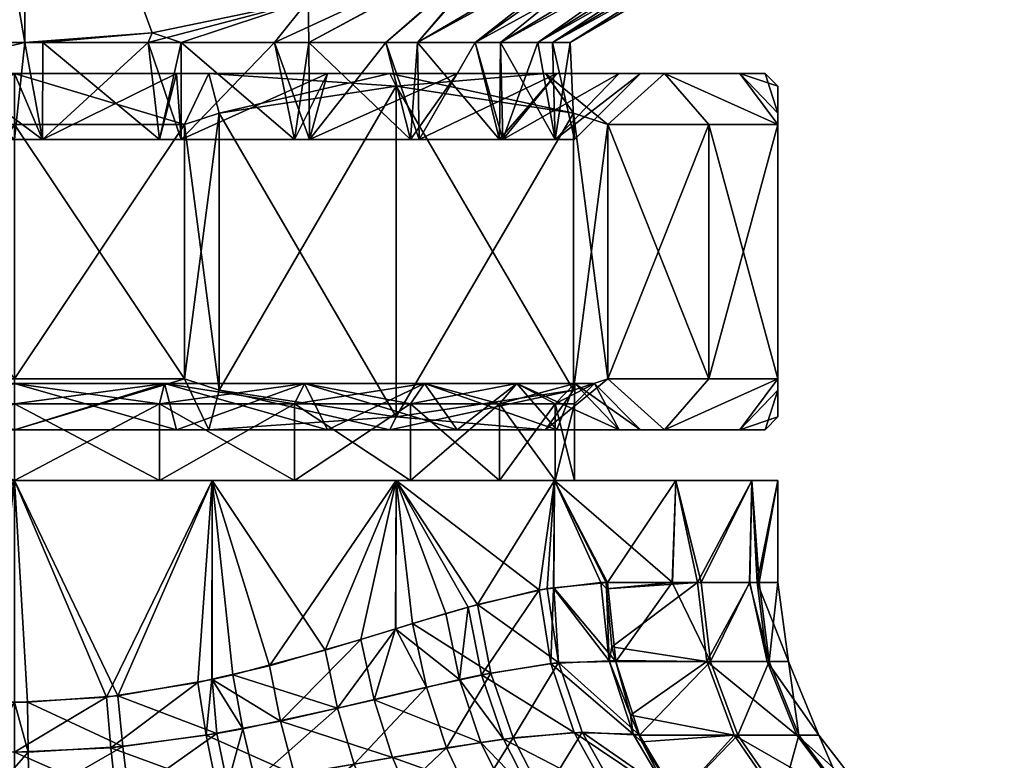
# Model space of a CAD drawing. Extents: x -0.145 to 0.145, y -0.09 to -0.001.
# Tile 47 of 56: x 0.075 to 0.095, y -0.03 to -0.015. Entities that reach past the tile are written whole.
import ezdxf

# ---------------------------------------------------------------- set-up
doc = ezdxf.new("R2010")
doc.units = 0
doc.layers.add('mesh', color=7, linetype='CONTINUOUS')

msp = doc.modelspace()

# ---------------------------------------------------------------- meshes
at = {"layer": 'mesh'}
mesh = msp.add_polyface(dxfattribs=at)
corners = [(0.077856, -0.015445, -0.0105), (0.080918, -0.014814, -0.0105), (0.075354, -0.008635, -0.0105), (0.077856, -0.015445, 0.0115), (0.077778, -0.015635, 0.011182), (0.075704, -0.015635, 0.011452), (0.075704, -0.015635, -0.010452), (0.077778, -0.015635, -0.010181), (0.075354, -0.008635, 0.0115), (0.076785, -0.007635, 0.013057), (0.077044, -0.008635, 0.012091), (0.07365, -0.007635, 0.011759), (0.07415, -0.008635, 0.010893), (0.07277, -0.008635, 0.009834), (0.070957, -0.007635, 0.009693), (0.071664, -0.008635, 0.008986), (0.070636, -0.008635, 0.007645), (0.07365, -0.007635, -0.010758), (0.077044, -0.008635, -0.011091), (0.07415, -0.008635, -0.009892), (0.070957, -0.007635, -0.008692), (0.07277, -0.008635, -0.008834), (0.071664, -0.008635, -0.007985), (0.076785, -0.007635, -0.012057), (0.0757, -0.017545, 0.011428), (0.077997, -0.017545, -0.010125), (0.07515, -0.016245, 0.0128), (0.071332, -0.016245, 0.014748), (0.071966, -0.016245, 0.012381), (0.07515, -0.016245, 0.01525), (0.078333, -0.016245, 0.012381), (0.078967, -0.016245, 0.014748), (0.075354, -0.015634, -0.0105), (0.075354, -0.015634, 0.0115), (0.071999, -0.016399, -0.010039), (0.07272, -0.015635, -0.008903), (0.070609, -0.015635, -0.006779), (0.073657, -0.01603, -0.010398), (0.072944, -0.016189, -0.010243), (0.07366, -0.01603, 0.011399), (0.072808, -0.015635, 0.009993), (0.072944, -0.016189, 0.011244), (0.071999, -0.016399, 0.011039), (0.07031, -0.016756, 0.01037), (0.070609, -0.015635, 0.007779), (0.0757, -0.017545, -0.010427)]
mesh.append_faces([[corners[k] for k in face] for face in [(0, 1, 2, 2), (3, 4, 5, 5), (6, 7, 0, 0), (8, 9, 10, 10), (8, 11, 9, 9), (12, 11, 8, 8), (13, 11, 12, 12), (13, 14, 11, 11), (15, 14, 13, 13), (16, 14, 15, 15), (17, 2, 18, 18), (17, 19, 2, 2), (20, 21, 19, 19), (22, 21, 20, 20), (23, 17, 18, 18), (4, 24, 5, 5), (25, 7, 6, 6), (26, 27, 28, 28), (26, 29, 27, 27), (30, 29, 26, 26), (30, 31, 29, 29), (2, 32, 0, 0), (8, 3, 33, 33), (34, 35, 36, 36), (35, 37, 32, 32), (35, 38, 37, 37), (34, 38, 35, 35), (39, 40, 33, 33), (39, 41, 40, 40), (42, 40, 41, 41), (43, 44, 40, 40), (6, 0, 32, 32), (3, 5, 33, 33), (5, 24, 33, 33), (45, 6, 32, 32), (32, 2, 19, 19), (19, 35, 32, 32), (21, 35, 19, 19), (22, 35, 21, 21), (22, 36, 35, 35), (33, 12, 8, 8), (40, 12, 33, 33), (40, 13, 12, 12), (40, 15, 13, 13), (44, 15, 40, 40), (44, 16, 15, 15)]])
mesh = msp.add_polyface(dxfattribs=at)
corners = [(0.077044, -0.008635, -0.011091), (0.083255, -0.008635, -0.011091), (0.08015, -0.008635, -0.0115), (0.084945, -0.008635, -0.0105), (0.075354, -0.008635, -0.0105), (0.077044, -0.008635, 0.012091), (0.084945, -0.008635, 0.0115), (0.075354, -0.008635, 0.0115), (0.083255, -0.008635, 0.012091), (0.08015, -0.008635, 0.0125), (0.080918, -0.014814, 0.0115), (0.077856, -0.015445, 0.0115), (0.077778, -0.015635, 0.011182), (0.078422, -0.015635, 0.010938), (0.080258, -0.015635, 0.010242), (0.083068, -0.015635, 0.00803), (0.088077, -0.01289, 0.009416), (0.084201, -0.015635, 0.006751), (0.084201, -0.015635, -0.00575), (0.08759, -0.012978, -0.008914), (0.083068, -0.015635, -0.007029), (0.084699, -0.015635, -0.004802), (0.088077, -0.01289, -0.008415), (0.080918, -0.014814, -0.0105), (0.080258, -0.015635, -0.009241), (0.08093, -0.015635, -0.008778), (0.078422, -0.015635, -0.009937), (0.077856, -0.015445, -0.0105), (0.077778, -0.015635, -0.010181), (0.083514, -0.007635, -0.012057), (0.08665, -0.007635, -0.010758), (0.08665, -0.007635, 0.011759), (0.08615, -0.008635, 0.010893), (0.083514, -0.007635, 0.013057), (0.08015, -0.007635, 0.0135), (0.076785, -0.007635, 0.013057), (0.08015, -0.007635, -0.0125), (0.084945, -0.013481, -0.0105), (0.084897, -0.013497, 0.0115), (0.08093, -0.015635, 0.009779), (0.082442, -0.015635, 0.008736), (0.08759, -0.012978, 0.009915), (0.082442, -0.015635, -0.007735), (0.08615, -0.008635, -0.009892), (0.086069, -0.015635, 0.001827), (0.085775, -0.017545, 0.003347), (0.085721, -0.015635, 0.003238), (0.085775, -0.017545, -0.002347), (0.085434, -0.015635, -0.003401), (0.085721, -0.015635, -0.002238)]
mesh.append_faces([[corners[k] for k in face] for face in [(0, 1, 2, 2), (0, 3, 1, 1), (4, 3, 0, 0), (5, 6, 7, 7), (5, 8, 6, 6), (9, 8, 5, 5), (7, 10, 11, 11), (6, 10, 7, 7), (10, 12, 11, 11), (10, 13, 12, 12), (10, 14, 13, 13), (15, 16, 17, 17), (18, 19, 20, 20), (21, 22, 18, 18), (23, 24, 25, 25), (23, 26, 24, 24), (27, 26, 23, 23), (27, 28, 26, 26), (29, 3, 30, 30), (31, 6, 8, 8), (31, 32, 6, 6), (8, 33, 31, 31), (8, 34, 33, 33), (9, 34, 8, 8), (9, 35, 34, 34), (5, 35, 9, 9), (29, 1, 3, 3), (29, 2, 1, 1), (36, 0, 2, 2), (4, 37, 3, 3), (4, 23, 37, 37), (6, 38, 10, 10), (38, 14, 10, 10), (38, 39, 14, 14), (38, 40, 39, 39), (38, 15, 40, 40), (38, 41, 15, 15), (20, 19, 37, 37), (37, 42, 20, 20), (37, 25, 42, 42), (23, 25, 37, 37), (43, 3, 37, 37), (32, 38, 6, 6), (44, 45, 46, 46), (47, 48, 21, 21), (47, 49, 48, 48)]])
mesh = msp.add_polyface(dxfattribs=at)
corners = [(0.086069, -0.015635, 0.0005), (0.09205, -0.012187, -0.001042), (0.086069, -0.015635, -0.000826), (0.086069, -0.015635, 0.001827), (0.09205, -0.012187, 0.002042), (0.085721, -0.015635, 0.003238), (0.091921, -0.01221, 0.002532), (0.091264, -0.012322, 0.005024), (0.085434, -0.015635, 0.004402), (0.090529, -0.012451, 0.006323), (0.084699, -0.015635, 0.005802), (0.089744, -0.012588, 0.007707), (0.084201, -0.015635, 0.006751), (0.088077, -0.01289, 0.009416), (0.083068, -0.015635, 0.00803), (0.08759, -0.012978, 0.009915), (0.084201, -0.015635, -0.00575), (0.088077, -0.01289, -0.008415), (0.08759, -0.012978, -0.008914), (0.084699, -0.015635, -0.004802), (0.089744, -0.012588, -0.006707), (0.085434, -0.015635, -0.003401), (0.090529, -0.012451, -0.005322), (0.085721, -0.015635, -0.002238), (0.091264, -0.012322, -0.004024), (0.091921, -0.01221, -0.001531), (0.084945, -0.008635, -0.0105), (0.08615, -0.008635, -0.009892), (0.08665, -0.007635, -0.010758), (0.087529, -0.008635, -0.008834), (0.089342, -0.007635, -0.008692), (0.088635, -0.008635, -0.007985), (0.089663, -0.008635, -0.006645), (0.091408, -0.007635, -0.006), (0.088635, -0.008635, 0.008986), (0.089342, -0.007635, 0.009693), (0.091408, -0.007635, 0.007), (0.089663, -0.008635, 0.007645), (0.08615, -0.008635, 0.010893), (0.08665, -0.007635, 0.011759), (0.087529, -0.008635, 0.009834), (0.090542, -0.008635, -0.0055), (0.090542, -0.008635, 0.0065), (0.084945, -0.013481, -0.0105), (0.084897, -0.013497, 0.0115)]
mesh.append_faces([[corners[k] for k in face] for face in [(0, 1, 2, 2), (3, 4, 0, 0), (5, 6, 3, 3), (5, 7, 6, 6), (8, 7, 5, 5), (8, 9, 7, 7), (10, 9, 8, 8), (10, 11, 9, 9), (12, 11, 10, 10), (12, 13, 11, 11), (14, 15, 13, 13), (16, 17, 18, 18), (19, 20, 17, 17), (21, 20, 19, 19), (21, 22, 20, 20), (23, 22, 21, 21), (23, 24, 22, 22), (2, 24, 23, 23), (2, 25, 24, 24), (1, 25, 2, 2), (26, 27, 28, 28), (29, 28, 27, 27), (29, 30, 28, 28), (31, 30, 29, 29), (32, 30, 31, 31), (32, 33, 30, 30), (34, 35, 36, 36), (36, 37, 34, 34), (35, 38, 39, 39), (35, 40, 38, 38), (34, 40, 35, 35), (18, 29, 27, 27), (17, 29, 18, 18), (17, 31, 29, 29), (20, 31, 17, 17), (20, 32, 31, 31), (22, 32, 20, 20), (22, 41, 32, 32), (40, 15, 38, 38), (40, 13, 15, 15), (34, 13, 40, 40), (34, 11, 13, 13), (37, 11, 34, 34), (37, 42, 11, 11), (18, 27, 43, 43), (38, 15, 44, 44)]])
mesh = msp.add_polyface(dxfattribs=at)
corners = [(0.091254, -0.031441, -0.007541), (0.089439, -0.031656, -0.011106), (0.092548, -0.03204, -0.008187), (0.089133, -0.031441, 0.011835), (0.090222, -0.030487, 0.007824), (0.091339, -0.031441, 0.008367), (0.092702, -0.031441, 0.004489), (0.092641, -0.03204, 0.009), (0.09149, -0.030487, 0.004214), (0.09056, -0.029245, 0.004002), (0.093149, -0.031441, 0.000403), (0.094113, -0.03204, 0.00481), (0.091907, -0.030487, 0.00041), (0.090953, -0.029245, 0.000415), (0.090354, -0.027798, 0.000418), (0.089976, -0.027798, 0.00387), (0.092658, -0.031441, -0.003678), (0.094596, -0.03204, 0.000395), (0.091449, -0.030487, -0.003389), (0.090522, -0.029245, -0.003168), (0.089939, -0.027798, -0.003029), (0.094065, -0.03204, -0.004014), (0.090142, -0.030487, -0.006986), (0.089289, -0.029245, -0.00656), (0.086069, -0.015635, 0.0005), (0.09205, -0.012187, 0.002042), (0.09205, -0.012187, -0.001042), (0.086069, -0.015635, 0.001827), (0.091921, -0.01221, 0.002532), (0.090542, -0.008635, -0.0055), (0.091408, -0.007635, -0.006), (0.089663, -0.008635, -0.006645), (0.091169, -0.008635, -0.003985), (0.091741, -0.008635, -0.002606), (0.092707, -0.007635, -0.002864), (0.091948, -0.008635, -0.001028), (0.091264, -0.012322, -0.004024), (0.090529, -0.012451, -0.005322), (0.091921, -0.01221, -0.001531), (0.09215, -0.008635, 0.0005), (0.091948, -0.008635, 0.002029), (0.091741, -0.008635, 0.003606), (0.091264, -0.012322, 0.005024), (0.091169, -0.008635, 0.004985), (0.090529, -0.012451, 0.006323), (0.090542, -0.008635, 0.0065), (0.089744, -0.012588, 0.007707)]
mesh.append_faces([[corners[k] for k in face] for face in [(0, 1, 2, 2), (3, 4, 5, 5), (5, 6, 7, 7), (5, 8, 6, 6), (4, 8, 5, 5), (4, 9, 8, 8), (6, 10, 11, 11), (6, 12, 10, 10), (8, 12, 6, 6), (8, 13, 12, 12), (9, 13, 8, 8), (9, 14, 13, 13), (15, 14, 9, 9), (10, 16, 17, 17), (10, 18, 16, 16), (12, 18, 10, 10), (12, 19, 18, 18), (13, 19, 12, 12), (13, 20, 19, 19), (14, 20, 13, 13), (16, 0, 21, 21), (16, 22, 0, 0), (18, 22, 16, 16), (19, 23, 18, 18), (24, 25, 26, 26), (27, 28, 25, 25), (29, 30, 31, 31), (32, 30, 29, 29), (33, 34, 32, 32), (35, 34, 33, 33), (36, 29, 37, 37), (36, 32, 29, 29), (38, 32, 36, 36), (38, 33, 32, 32), (26, 33, 38, 38), (26, 35, 33, 33), (26, 39, 35, 35), (25, 39, 26, 26), (25, 40, 39, 39), (28, 40, 25, 25), (28, 41, 40, 40), (42, 41, 28, 28), (42, 43, 41, 41), (44, 43, 42, 42), (44, 45, 43, 43), (46, 45, 44, 44)]])
mesh = msp.add_polyface(dxfattribs=at)
corners = [(0.07366, -0.01603, 0.011399), (0.07515, -0.017545, 0.0115), (0.072945, -0.017545, 0.01121), (0.073657, -0.01603, -0.010398), (0.07515, -0.017545, -0.0105), (0.0757, -0.017545, -0.010427), (0.072944, -0.016189, -0.010243), (0.072945, -0.017545, -0.01021), (0.077778, -0.015635, 0.011182), (0.077997, -0.017545, 0.011125), (0.0757, -0.017545, 0.011428), (0.077997, -0.017545, -0.010125), (0.075704, -0.015635, -0.010452), (0.07515, -0.016245, -0.0118), (0.07515, -0.016245, -0.01425), (0.078967, -0.016245, -0.013747), (0.071966, -0.016245, -0.011381), (0.071332, -0.016245, -0.013747), (0.07515, -0.02234, 0.011895), (0.078333, -0.023245, 0.012381), (0.078099, -0.02234, 0.011507), (0.0722, -0.02234, 0.011507), (0.07515, -0.023245, 0.0128), (0.078099, -0.02234, -0.010506), (0.07515, -0.023245, -0.0118), (0.07515, -0.02234, -0.010895), (0.071966, -0.016245, 0.012381), (0.07515, -0.016245, 0.0128), (0.078333, -0.016245, 0.012381), (0.078333, -0.016245, -0.011381), (0.078967, -0.016245, 0.014748), (0.078491, -0.017245, 0.015892), (0.07515, -0.016245, 0.01525), (0.07515, -0.017245, 0.01625), (0.071808, -0.017245, 0.015892), (0.071808, -0.017245, -0.014891), (0.07515, -0.017245, -0.01525), (0.078491, -0.017245, -0.014891), (0.07515, -0.023245, 0.01525), (0.07515, -0.022245, 0.01625), (0.078491, -0.022245, 0.015892), (0.07515, -0.023245, -0.01425), (0.07515, -0.022245, -0.01525), (0.071808, -0.022245, -0.014891), (0.078491, -0.022245, -0.014891), (0.0722, -0.02234, -0.010506), (0.072302, -0.022735, -0.010125), (0.07515, -0.022735, 0.0115), (0.077997, -0.022735, 0.011125), (0.07515, -0.022735, -0.0105), (0.077997, -0.022735, -0.010125), (0.075354, -0.015634, 0.0115), (0.075354, -0.015634, -0.0105)]
mesh.append_faces([[corners[k] for k in face] for face in [(0, 1, 2, 2), (3, 4, 5, 5), (6, 4, 3, 3), (6, 7, 4, 4), (8, 9, 10, 10), (11, 12, 5, 5), (13, 14, 15, 15), (16, 14, 13, 13), (16, 17, 14, 14), (18, 19, 20, 20), (21, 22, 18, 18), (23, 24, 25, 25), (26, 2, 27, 27), (27, 10, 28, 28), (27, 1, 10, 10), (2, 1, 27, 27), (10, 9, 28, 28), (29, 5, 13, 13), (29, 11, 5, 5), (13, 4, 7, 7), (5, 4, 13, 13), (30, 31, 32, 32), (32, 33, 34, 34), (31, 33, 32, 32), (17, 35, 14, 14), (14, 36, 37, 37), (35, 36, 14, 14), (38, 39, 40, 40), (41, 42, 43, 43), (44, 42, 41, 41), (33, 39, 34, 34), (33, 40, 39, 39), (31, 40, 33, 33), (36, 42, 37, 37), (36, 43, 42, 42), (35, 43, 36, 36), (45, 46, 25, 25), (18, 47, 21, 21), (18, 48, 47, 47), (20, 48, 18, 18), (23, 49, 50, 50), (25, 49, 23, 23), (25, 46, 49, 49), (51, 1, 0, 0), (51, 10, 1, 1), (5, 52, 3, 3)]])
mesh = msp.add_polyface(dxfattribs=at)
corners = [(0.078422, -0.015635, 0.010938), (0.077997, -0.017545, 0.011125), (0.077778, -0.015635, 0.011182), (0.078424, -0.017545, 0.010948), (0.080258, -0.015635, 0.010242), (0.08065, -0.017545, 0.010027), (0.08093, -0.015635, 0.009779), (0.080943, -0.017545, 0.009801), (0.078424, -0.017545, -0.009948), (0.077778, -0.015635, -0.010181), (0.077997, -0.017545, -0.010125), (0.078422, -0.015635, -0.009937), (0.08065, -0.017545, -0.009026), (0.080258, -0.015635, -0.009241), (0.080943, -0.017545, -0.008801), (0.08093, -0.015635, -0.008778), (0.07515, -0.016245, -0.0118), (0.078967, -0.016245, -0.013747), (0.078333, -0.016245, -0.011381), (0.0813, -0.016245, 0.011152), (0.078967, -0.016245, 0.014748), (0.078333, -0.016245, 0.012381), (0.082525, -0.016245, 0.013274), (0.082525, -0.016245, -0.012274), (0.0813, -0.016245, -0.010152), (0.078099, -0.02234, 0.011507), (0.0813, -0.023245, 0.011152), (0.080847, -0.02234, 0.010369), (0.080847, -0.02234, -0.009368), (0.078333, -0.023245, -0.011381), (0.078099, -0.02234, -0.010506), (0.08265, -0.016495, 0.013491), (0.079169, -0.017024, 0.0155), (0.078491, -0.017245, 0.015892), (0.079169, -0.017024, -0.0145), (0.078491, -0.017245, -0.014891), (0.07515, -0.016245, -0.01425), (0.078967, -0.023245, 0.014748), (0.078491, -0.022245, 0.015892), (0.079169, -0.022466, 0.0155), (0.078967, -0.023245, -0.013747), (0.079169, -0.022466, -0.0145), (0.078491, -0.022245, -0.014891), (0.08265, -0.022995, -0.01249), (0.08265, -0.016495, -0.01249), (0.07515, -0.022245, -0.01525), (0.08065, -0.022735, 0.010027), (0.077997, -0.022735, 0.011125), (0.077997, -0.022735, -0.010125), (0.08065, -0.022735, -0.009026)]
mesh.append_faces([[corners[k] for k in face] for face in [(0, 1, 2, 2), (0, 3, 1, 1), (4, 3, 0, 0), (4, 5, 3, 3), (6, 5, 4, 4), (6, 7, 5, 5), (8, 9, 10, 10), (8, 11, 9, 9), (12, 11, 8, 8), (12, 13, 11, 11), (14, 13, 12, 12), (14, 15, 13, 13), (16, 17, 18, 18), (19, 20, 21, 21), (19, 22, 20, 20), (18, 23, 24, 24), (18, 17, 23, 23), (25, 26, 27, 27), (28, 29, 30, 30), (21, 3, 19, 19), (21, 1, 3, 3), (19, 5, 7, 7), (3, 5, 19, 19), (24, 8, 18, 18), (24, 12, 8, 8), (8, 10, 18, 18), (22, 31, 20, 20), (20, 32, 33, 33), (31, 32, 20, 20), (17, 34, 23, 23), (17, 35, 34, 34), (36, 35, 17, 17), (37, 38, 39, 39), (40, 41, 42, 42), (39, 32, 31, 31), (38, 32, 39, 39), (38, 33, 32, 32), (41, 35, 42, 42), (41, 34, 35, 35), (43, 34, 41, 41), (43, 44, 34, 34), (45, 42, 35, 35), (25, 46, 47, 47), (27, 46, 25, 25), (28, 48, 49, 49), (30, 48, 28, 28)]])
mesh = msp.add_polyface(dxfattribs=at)
corners = [(0.082442, -0.015635, 0.008736), (0.080943, -0.017545, 0.009801), (0.08093, -0.015635, 0.009779), (0.082928, -0.017545, 0.008278), (0.083068, -0.015635, 0.00803), (0.083097, -0.017545, 0.008058), (0.084201, -0.015635, 0.006751), (0.084676, -0.017545, 0.006), (0.084699, -0.015635, 0.005802), (0.082928, -0.017545, -0.007278), (0.08093, -0.015635, -0.008778), (0.080943, -0.017545, -0.008801), (0.082442, -0.015635, -0.007735), (0.083097, -0.017545, -0.007058), (0.083068, -0.015635, -0.007029), (0.084676, -0.017545, -0.005), (0.084201, -0.015635, -0.00575), (0.084747, -0.017545, -0.004829), (0.084699, -0.015635, -0.004802), (0.083847, -0.016245, 0.009198), (0.082525, -0.016245, 0.013274), (0.0813, -0.016245, 0.011152), (0.085579, -0.016245, 0.01093), (0.0813, -0.016245, -0.010152), (0.085579, -0.016245, -0.00993), (0.083847, -0.016245, -0.008197), (0.082525, -0.016245, -0.012274), (0.080847, -0.02234, 0.010369), (0.083847, -0.023245, 0.009198), (0.083207, -0.02234, 0.008558), (0.083207, -0.02234, -0.007557), (0.0813, -0.023245, -0.010152), (0.080847, -0.02234, -0.009368), (0.085018, -0.02234, -0.005197), (0.083847, -0.023245, -0.008197), (0.085802, -0.016245, -0.00565), (0.08065, -0.017545, -0.009026), (0.08613, -0.017024, 0.011481), (0.08265, -0.016495, 0.013491), (0.08265, -0.016495, -0.01249), (0.079169, -0.017024, -0.0145), (0.08265, -0.022995, 0.013491), (0.079169, -0.022466, 0.0155), (0.08613, -0.022466, -0.010481), (0.08265, -0.022995, -0.01249), (0.08613, -0.017024, -0.010481), (0.082928, -0.022735, 0.008278), (0.08065, -0.022735, 0.010027), (0.084676, -0.022735, 0.006), (0.085018, -0.02234, 0.006198), (0.082928, -0.022735, -0.007278), (0.084676, -0.022735, -0.005), (0.08065, -0.022735, -0.009026)]
mesh.append_faces([[corners[k] for k in face] for face in [(0, 1, 2, 2), (0, 3, 1, 1), (4, 3, 0, 0), (4, 5, 3, 3), (6, 5, 4, 4), (6, 7, 5, 5), (8, 7, 6, 6), (9, 10, 11, 11), (9, 12, 10, 10), (13, 12, 9, 9), (13, 14, 12, 12), (15, 14, 13, 13), (15, 16, 14, 14), (17, 18, 16, 16), (19, 20, 21, 21), (19, 22, 20, 20), (23, 24, 25, 25), (23, 26, 24, 24), (27, 28, 29, 29), (30, 31, 32, 32), (33, 34, 30, 30), (21, 1, 19, 19), (19, 3, 5, 5), (1, 3, 19, 19), (35, 13, 25, 25), (35, 15, 13, 13), (25, 11, 23, 23), (25, 9, 11, 11), (13, 9, 25, 25), (11, 36, 23, 23), (20, 37, 38, 38), (22, 37, 20, 20), (26, 39, 24, 24), (26, 40, 39, 39), (41, 38, 37, 37), (42, 38, 41, 41), (43, 39, 44, 44), (43, 45, 39, 39), (27, 46, 47, 47), (29, 46, 27, 27), (29, 48, 46, 46), (49, 48, 29, 29), (33, 50, 51, 51), (30, 50, 33, 33), (30, 52, 50, 50), (32, 52, 30, 30)]])
mesh = msp.add_polyface(dxfattribs=at)
corners = [(0.084699, -0.015635, 0.005802), (0.084747, -0.017545, 0.005829), (0.084676, -0.017545, 0.006), (0.084747, -0.017545, -0.004829), (0.084201, -0.015635, -0.00575), (0.084676, -0.017545, -0.005), (0.085018, -0.02234, 0.006198), (0.08703, -0.023245, 0.003684), (0.086156, -0.02234, 0.003449), (0.083207, -0.02234, 0.008558), (0.085802, -0.023245, 0.00665), (0.086156, -0.02234, -0.002449), (0.085802, -0.023245, -0.00565), (0.085018, -0.02234, -0.005197), (0.086545, -0.02234, 0.0005), (0.08703, -0.023245, -0.002683), (0.08745, -0.023245, 0.0005), (0.085802, -0.016245, 0.00665), (0.085579, -0.023245, 0.01093), (0.08613, -0.022466, 0.011481), (0.086808, -0.022245, 0.011089), (0.089397, -0.023245, 0.004318), (0.09015, -0.022245, 0.005303), (0.09015, -0.022466, 0.004519), (0.087923, -0.023245, 0.007875), (0.088789, -0.022245, 0.008375), (0.089397, -0.023245, -0.003317), (0.09015, -0.022466, -0.003519), (0.09015, -0.022245, -0.004302), (0.085579, -0.023245, -0.00993), (0.086808, -0.022245, -0.010089), (0.08613, -0.022466, -0.010481), (0.087923, -0.023245, -0.006875), (0.088789, -0.022245, -0.007375), (0.086808, -0.017245, 0.011089), (0.08613, -0.017024, 0.011481), (0.08265, -0.022995, 0.013491), (0.09015, -0.017245, -0.004302), (0.09015, -0.017024, -0.003519), (0.09015, -0.022995, 0.0005), (0.09015, -0.016495, 0.0005), (0.09015, -0.017024, 0.004519), (0.09015, -0.017245, 0.005303), (0.088789, -0.017245, 0.008375), (0.08613, -0.017024, -0.010481), (0.086808, -0.017245, -0.010089), (0.088789, -0.017245, -0.007375), (0.085775, -0.022735, 0.003347), (0.084676, -0.022735, 0.006), (0.08615, -0.022735, 0.0005), (0.085775, -0.022735, -0.002347), (0.084676, -0.022735, -0.005), (0.085434, -0.015635, 0.004402), (0.085775, -0.017545, 0.003347), (0.08745, -0.016245, 0.0005), (0.08615, -0.017545, 0.0005), (0.085775, -0.017545, -0.002347), (0.08703, -0.016245, -0.002683)]
mesh.append_faces([[corners[k] for k in face] for face in [(0, 1, 2, 2), (3, 4, 5, 5), (6, 7, 8, 8), (9, 10, 6, 6), (11, 12, 13, 13), (14, 15, 11, 11), (8, 16, 14, 14), (17, 2, 1, 1), (18, 19, 20, 20), (21, 22, 23, 23), (24, 25, 22, 22), (26, 27, 28, 28), (29, 30, 31, 31), (32, 33, 30, 30), (19, 34, 20, 20), (19, 35, 34, 34), (36, 35, 19, 19), (27, 37, 28, 28), (27, 38, 37, 37), (39, 38, 27, 27), (39, 40, 38, 38), (23, 40, 39, 39), (23, 41, 40, 40), (22, 41, 23, 23), (22, 42, 41, 41), (25, 20, 34, 34), (43, 25, 34, 34), (43, 22, 25, 25), (42, 22, 43, 43), (30, 44, 31, 31), (30, 45, 44, 44), (33, 28, 37, 37), (46, 33, 37, 37), (46, 30, 33, 33), (45, 30, 46, 46), (6, 47, 48, 48), (8, 47, 6, 6), (8, 49, 47, 47), (14, 49, 8, 8), (14, 50, 49, 49), (11, 50, 14, 14), (11, 51, 50, 50), (13, 51, 11, 11), (52, 53, 1, 1), (54, 55, 56, 56), (57, 56, 3, 3)]])
mesh = msp.add_polyface(dxfattribs=at)
corners = [(0.085434, -0.015635, 0.004402), (0.084747, -0.017545, 0.005829), (0.084699, -0.015635, 0.005802), (0.086069, -0.015635, 0.0005), (0.08615, -0.017545, 0.0005), (0.086069, -0.015635, 0.001827), (0.086069, -0.015635, -0.000826), (0.085721, -0.015635, -0.002238), (0.085802, -0.016245, 0.00665), (0.085579, -0.016245, 0.01093), (0.083847, -0.016245, 0.009198), (0.087923, -0.016245, 0.007875), (0.08703, -0.016245, 0.003684), (0.089397, -0.016245, 0.004318), (0.08745, -0.016245, 0.0005), (0.0899, -0.016245, 0.0005), (0.08703, -0.016245, -0.002683), (0.089397, -0.016245, -0.003317), (0.085802, -0.016245, -0.00565), (0.087923, -0.016245, -0.006875), (0.083847, -0.016245, -0.008197), (0.085579, -0.016245, -0.00993), (0.083097, -0.017545, 0.008058), (0.084676, -0.017545, 0.006), (0.084747, -0.017545, -0.004829), (0.084676, -0.017545, -0.005), (0.09015, -0.016495, 0.0005), (0.09015, -0.017024, -0.003519), (0.09015, -0.017245, -0.004302), (0.09015, -0.017245, 0.005303), (0.09015, -0.017024, 0.004519), (0.086808, -0.017245, 0.011089), (0.08613, -0.017024, 0.011481), (0.088789, -0.017245, 0.008375), (0.088789, -0.017245, -0.007375), (0.086808, -0.017245, -0.010089), (0.08613, -0.017024, -0.010481), (0.08265, -0.016495, -0.01249), (0.085721, -0.015635, 0.003238), (0.085775, -0.017545, 0.003347), (0.085775, -0.017545, -0.002347), (0.084699, -0.015635, -0.004802)]
mesh.append_faces([[corners[k] for k in face] for face in [(0, 1, 2, 2), (3, 4, 5, 5), (4, 6, 7, 7), (3, 6, 4, 4), (8, 9, 10, 10), (8, 11, 9, 9), (12, 11, 8, 8), (12, 13, 11, 11), (14, 13, 12, 12), (14, 15, 13, 13), (16, 15, 14, 14), (16, 17, 15, 15), (18, 17, 16, 16), (18, 19, 17, 17), (20, 19, 18, 18), (20, 21, 19, 19), (10, 22, 8, 8), (8, 1, 12, 12), (22, 23, 8, 8), (16, 24, 18, 18), (24, 25, 18, 18), (15, 26, 13, 13), (15, 27, 26, 26), (17, 27, 15, 15), (17, 28, 27, 27), (19, 28, 17, 17), (13, 29, 11, 11), (13, 30, 29, 29), (26, 30, 13, 13), (9, 31, 32, 32), (11, 31, 9, 9), (11, 33, 31, 31), (29, 33, 11, 11), (19, 34, 28, 28), (19, 35, 34, 34), (21, 35, 19, 19), (21, 36, 35, 35), (37, 36, 21, 21), (38, 39, 0, 0), (5, 4, 39, 39), (40, 41, 24, 24), (4, 7, 40, 40), (12, 39, 14, 14), (1, 39, 12, 12), (14, 40, 16, 16), (39, 4, 14, 14)]])
mesh = msp.add_polyface(dxfattribs=at)
corners = [(0.07515, -0.024245, 0.0155), (0.075408, -0.028601, 0.015498), (0.07515, -0.028599, 0.015496), (0.07718, -0.028476, 0.015362), (0.079032, -0.024245, 0.014989), (0.07464, -0.028595, 0.015492), (0.072842, -0.02844, 0.015322), (0.07515, -0.024245, -0.0145), (0.072441, -0.028379, -0.014253), (0.074215, -0.028576, -0.014471), (0.071267, -0.024245, -0.013989), (0.079032, -0.024245, -0.013989), (0.07875, -0.028215, -0.014061), (0.079029, -0.028149, -0.013978), (0.076958, -0.028502, -0.01439), (0.080157, -0.027883, -0.013639), (0.077997, -0.024245, 0.011125), (0.07515, -0.024245, 0.0115), (0.08065, -0.024245, 0.010027), (0.07515, -0.024245, -0.0105), (0.077997, -0.024245, -0.010125), (0.072302, -0.024245, -0.010125), (0.078916, -0.02925, -0.014115), (0.077045, -0.029494, -0.014463), (0.07515, -0.023245, 0.0128), (0.078967, -0.023245, 0.014748), (0.078333, -0.023245, 0.012381), (0.07515, -0.023245, 0.01525), (0.071966, -0.023245, 0.012381), (0.078333, -0.023245, -0.011381), (0.07515, -0.023245, -0.01425), (0.07515, -0.023245, -0.0118), (0.078967, -0.023245, -0.013747), (0.0813, -0.023245, -0.010152), (0.07515, -0.02234, 0.011895), (0.0722, -0.02234, 0.011507), (0.07515, -0.02234, -0.010895), (0.071966, -0.023245, -0.011381), (0.078099, -0.02234, -0.010506), (0.078491, -0.022245, 0.015892), (0.071808, -0.022245, 0.015892), (0.07515, -0.022245, 0.01625), (0.078491, -0.022245, -0.014891), (0.072302, -0.024245, 0.011125), (0.072302, -0.022735, 0.011125), (0.07515, -0.022735, -0.0105), (0.077997, -0.022735, -0.010125), (0.08065, -0.022735, -0.009026), (0.07515, -0.022735, 0.0115), (0.077997, -0.022735, 0.011125), (0.079442, -0.028062, 0.014873), (0.079031, -0.028155, 0.014988), (0.07515, -0.028603, -0.0145), (0.079122, -0.029215, 0.015062), (0.079634, -0.029121, 0.014917)]
mesh.append_faces([[corners[k] for k in face] for face in [(0, 1, 2, 2), (0, 3, 1, 1), (4, 3, 0, 0), (0, 5, 6, 6), (2, 5, 0, 0), (7, 8, 9, 9), (10, 8, 7, 7), (11, 12, 13, 13), (11, 14, 12, 12), (7, 14, 11, 11), (15, 11, 13, 13), (16, 0, 17, 17), (16, 4, 0, 0), (18, 4, 16, 16), (19, 11, 20, 20), (19, 7, 11, 11), (21, 7, 19, 19), (22, 13, 12, 12), (23, 12, 14, 14), (24, 25, 26, 26), (24, 27, 25, 25), (28, 27, 24, 24), (29, 30, 31, 31), (29, 32, 30, 30), (33, 32, 29, 29), (34, 24, 26, 26), (35, 28, 24, 24), (36, 31, 37, 37), (38, 29, 31, 31), (27, 39, 25, 25), (40, 41, 27, 27), (32, 42, 30, 30), (43, 44, 17, 17), (19, 45, 21, 21), (19, 46, 45, 45), (20, 46, 19, 19), (20, 47, 46, 46), (16, 48, 49, 49), (17, 48, 16, 16), (17, 44, 48, 48), (4, 50, 51, 51), (4, 51, 3, 3), (7, 9, 52, 52), (7, 52, 14, 14), (53, 3, 51, 51), (54, 53, 51, 51)]])
mesh = msp.add_polyface(dxfattribs=at)
corners = [(0.08814, -0.024245, 0.008), (0.086802, -0.026245, 0.009946), (0.085756, -0.024245, 0.011107), (0.088079, -0.026245, -0.00696), (0.08814, -0.024245, -0.007), (0.085756, -0.024245, -0.010106), (0.08857, -0.026245, -0.006201), (0.089638, -0.024245, -0.003382), (0.08974, -0.026245, -0.002981), (0.09015, -0.024245, 0.0005), (0.089777, -0.026245, 0.003824), (0.089638, -0.024245, 0.004383), (0.088641, -0.026245, 0.007056), (0.089587, -0.026245, 0.004364), (0.084676, -0.024245, 0.006), (0.085775, -0.024245, 0.003347), (0.08615, -0.024245, 0.0005), (0.085775, -0.024245, -0.002347), (0.084676, -0.024245, -0.005), (0.082928, -0.024245, -0.007278), (0.085802, -0.023245, -0.00565), (0.087923, -0.023245, -0.006875), (0.085579, -0.023245, -0.00993), (0.08703, -0.023245, -0.002683), (0.089397, -0.023245, -0.003317), (0.08745, -0.023245, 0.0005), (0.0899, -0.023245, 0.0005), (0.08703, -0.023245, 0.003684), (0.089397, -0.023245, 0.004318), (0.085802, -0.023245, 0.00665), (0.087923, -0.023245, 0.007875), (0.083847, -0.023245, 0.009198), (0.085579, -0.023245, 0.01093), (0.085018, -0.02234, 0.006198), (0.086156, -0.02234, -0.002449), (0.086545, -0.02234, 0.0005), (0.086156, -0.02234, 0.003449), (0.086808, -0.022245, 0.011089), (0.09015, -0.022995, 0.0005), (0.09015, -0.022466, 0.004519), (0.09015, -0.022245, 0.005303), (0.088789, -0.022245, 0.008375), (0.09015, -0.022245, -0.004302), (0.09015, -0.022466, -0.003519), (0.086808, -0.022245, -0.010089), (0.088789, -0.022245, -0.007375), (0.08615, -0.022735, 0.0005), (0.085775, -0.022735, -0.002347), (0.085775, -0.022735, 0.003347), (0.090149, -0.026245, 0.000419)]
mesh.append_faces([[corners[k] for k in face] for face in [(0, 1, 2, 2), (3, 4, 5, 5), (6, 7, 4, 4), (8, 9, 7, 7), (9, 10, 11, 11), (11, 12, 0, 0), (10, 13, 11, 11), (14, 0, 2, 2), (15, 11, 0, 0), (16, 11, 15, 15), (16, 9, 11, 11), (17, 9, 16, 16), (17, 7, 9, 9), (18, 7, 17, 17), (18, 4, 7, 7), (19, 5, 4, 4), (20, 21, 22, 22), (23, 21, 20, 20), (23, 24, 21, 21), (25, 24, 23, 23), (25, 26, 24, 24), (27, 26, 25, 25), (27, 28, 26, 26), (29, 28, 27, 27), (29, 30, 28, 28), (31, 30, 29, 29), (31, 32, 30, 30), (33, 29, 27, 27), (34, 23, 20, 20), (35, 25, 23, 23), (36, 27, 25, 25), (32, 37, 30, 30), (26, 38, 24, 24), (26, 39, 38, 38), (28, 39, 26, 26), (30, 40, 28, 28), (37, 41, 30, 30), (24, 42, 21, 21), (38, 43, 24, 24), (21, 44, 22, 22), (42, 45, 21, 21), (17, 46, 47, 47), (16, 46, 17, 17), (16, 48, 46, 46), (15, 48, 16, 16), (9, 49, 10, 10)]])
mesh = msp.add_polyface(dxfattribs=at)
corners = [(0.079032, -0.024245, 0.014989), (0.08125, -0.027577, 0.014204), (0.079442, -0.028062, 0.014873), (0.08265, -0.024245, 0.013491), (0.08264, -0.027156, 0.013473), (0.082972, -0.027055, 0.013299), (0.080157, -0.027883, -0.013639), (0.08265, -0.024245, -0.01249), (0.079032, -0.024245, -0.013989), (0.081954, -0.027366, -0.012868), (0.082634, -0.02716, -0.012464), (0.083625, -0.02686, -0.011876), (0.08065, -0.024245, 0.010027), (0.082928, -0.024245, 0.008278), (0.08065, -0.024245, -0.009026), (0.085756, -0.024245, -0.010106), (0.082928, -0.024245, -0.007278), (0.077997, -0.024245, -0.010125), (0.081496, -0.02872, 0.014219), (0.079634, -0.029121, 0.014917), (0.083241, -0.028305, 0.013294), (0.080373, -0.028972, -0.013672), (0.079029, -0.028149, -0.013978), (0.082213, -0.02855, -0.012873), (0.083892, -0.028156, -0.01187), (0.084312, -0.02939, -0.012105), (0.078916, -0.02925, -0.014115), (0.078333, -0.023245, 0.012381), (0.082525, -0.023245, 0.013274), (0.0813, -0.023245, 0.011152), (0.078967, -0.023245, 0.014748), (0.0813, -0.023245, -0.010152), (0.082525, -0.023245, -0.012274), (0.078967, -0.023245, -0.013747), (0.083847, -0.023245, -0.008197), (0.080847, -0.02234, 0.010369), (0.083847, -0.023245, 0.009198), (0.078099, -0.02234, 0.011507), (0.080847, -0.02234, -0.009368), (0.078333, -0.023245, -0.011381), (0.083207, -0.02234, -0.007557), (0.079169, -0.022466, 0.0155), (0.08265, -0.022995, 0.013491), (0.08265, -0.022995, -0.01249), (0.079169, -0.022466, -0.0145), (0.08065, -0.022735, -0.009026), (0.082928, -0.022735, -0.007278), (0.084676, -0.022735, -0.005), (0.08065, -0.022735, 0.010027), (0.082928, -0.022735, 0.008278), (0.077997, -0.022735, 0.011125), (0.077997, -0.024245, 0.011125), (0.079031, -0.028155, 0.014988)]
mesh.append_faces([[corners[k] for k in face] for face in [(0, 1, 2, 2), (3, 1, 0, 0), (3, 4, 1, 1), (5, 4, 3, 3), (6, 7, 8, 8), (9, 7, 6, 6), (7, 10, 11, 11), (9, 10, 7, 7), (12, 3, 0, 0), (13, 3, 12, 12), (14, 15, 16, 16), (17, 7, 14, 14), (17, 8, 7, 7), (18, 1, 4, 4), (18, 2, 1, 1), (18, 19, 2, 2), (20, 4, 5, 5), (20, 18, 4, 4), (21, 6, 22, 22), (23, 10, 9, 9), (23, 24, 10, 10), (25, 24, 23, 23), (21, 9, 6, 6), (21, 23, 9, 9), (26, 21, 22, 22), (27, 28, 29, 29), (27, 30, 28, 28), (31, 32, 33, 33), (34, 32, 31, 31), (35, 29, 36, 36), (37, 27, 29, 29), (38, 31, 39, 39), (40, 34, 31, 31), (28, 41, 42, 42), (30, 41, 28, 28), (32, 43, 33, 33), (43, 44, 33, 33), (14, 45, 17, 17), (14, 46, 45, 45), (16, 46, 14, 14), (16, 47, 46, 46), (13, 48, 49, 49), (12, 48, 13, 13), (12, 50, 48, 48), (51, 50, 12, 12), (19, 52, 2, 2)]])
mesh = msp.add_polyface(dxfattribs=at)
corners = [(0.085756, -0.024245, 0.011107), (0.085749, -0.02635, 0.0111), (0.085618, -0.026363, 0.011243), (0.084247, -0.026682, 0.012427), (0.08265, -0.024245, 0.013491), (0.082972, -0.027055, 0.013299), (0.08265, -0.024245, -0.01249), (0.085459, -0.026394, -0.010396), (0.085756, -0.024245, -0.010106), (0.08406, -0.026735, -0.011566), (0.083625, -0.02686, -0.011876), (0.085742, -0.026359, -0.010094), (0.082928, -0.024245, 0.008278), (0.084676, -0.024245, 0.006), (0.085775, -0.024245, 0.003347), (0.08814, -0.024245, 0.008), (0.082928, -0.024245, -0.007278), (0.08814, -0.024245, -0.007), (0.084676, -0.024245, -0.005), (0.08065, -0.024245, -0.009026), (0.08584, -0.02782, 0.01128), (0.084507, -0.028027, 0.012424), (0.083241, -0.028305, 0.013294), (0.08364, -0.029498, 0.013522), (0.086301, -0.029189, 0.011574), (0.084944, -0.029301, 0.012671), (0.084323, -0.028064, -0.011562), (0.086146, -0.029195, -0.010711), (0.085686, -0.027837, -0.010425), (0.083892, -0.028156, -0.01187), (0.084755, -0.029327, -0.011805), (0.082634, -0.02716, -0.012464), (0.0813, -0.023245, 0.011152), (0.085579, -0.023245, 0.01093), (0.083847, -0.023245, 0.009198), (0.082525, -0.023245, 0.013274), (0.083847, -0.023245, -0.008197), (0.085579, -0.023245, -0.00993), (0.082525, -0.023245, -0.012274), (0.085802, -0.023245, -0.00565), (0.083207, -0.02234, 0.008558), (0.085802, -0.023245, 0.00665), (0.085018, -0.02234, -0.005197), (0.08265, -0.022995, 0.013491), (0.08613, -0.022466, 0.011481), (0.08613, -0.022466, -0.010481), (0.08265, -0.022995, -0.01249), (0.084676, -0.022735, -0.005), (0.085775, -0.022735, -0.002347), (0.085775, -0.024245, -0.002347), (0.084676, -0.022735, 0.006), (0.085775, -0.022735, 0.003347), (0.082928, -0.022735, 0.008278)]
mesh.append_faces([[corners[k] for k in face] for face in [(0, 1, 2, 2), (3, 0, 2, 2), (3, 4, 0, 0), (5, 4, 3, 3), (6, 7, 8, 8), (6, 9, 7, 7), (6, 10, 9, 9), (7, 11, 8, 8), (12, 0, 4, 4), (13, 0, 12, 12), (14, 15, 13, 13), (16, 17, 18, 18), (19, 6, 8, 8), (20, 2, 1, 1), (21, 5, 3, 3), (21, 22, 5, 5), (23, 22, 21, 21), (24, 25, 20, 20), (20, 3, 2, 2), (20, 21, 3, 3), (25, 21, 20, 20), (26, 27, 28, 28), (29, 30, 26, 26), (7, 28, 11, 11), (7, 26, 28, 28), (9, 26, 7, 7), (9, 29, 26, 26), (10, 29, 9, 9), (10, 31, 29, 29), (32, 33, 34, 34), (32, 35, 33, 33), (36, 37, 38, 38), (39, 37, 36, 36), (40, 34, 41, 41), (42, 39, 36, 36), (35, 43, 33, 33), (43, 44, 33, 33), (38, 45, 46, 46), (37, 45, 38, 38), (18, 47, 16, 16), (18, 48, 47, 47), (49, 48, 18, 18), (14, 50, 51, 51), (13, 50, 14, 14), (13, 52, 50, 50), (12, 52, 13, 13)]])
mesh = msp.add_polyface(dxfattribs=at)
corners = [(0.085756, -0.024245, 0.011107), (0.086802, -0.026245, 0.009946), (0.085749, -0.02635, 0.0111), (0.085756, -0.024245, -0.010106), (0.086668, -0.026247, -0.009108), (0.086777, -0.026245, -0.008976), (0.085742, -0.026359, -0.010094), (0.088079, -0.026245, -0.00696), (0.08857, -0.026245, -0.006201), (0.08814, -0.024245, -0.007), (0.089599, -0.026245, -0.003368), (0.089638, -0.024245, -0.003382), (0.08974, -0.026245, -0.002981), (0.08814, -0.024245, 0.008), (0.088069, -0.026245, 0.007955), (0.088641, -0.026245, 0.007056), (0.089638, -0.024245, 0.004383), (0.089587, -0.026245, 0.004364), (0.086961, -0.027798, 0.010074), (0.08584, -0.02782, 0.01128), (0.087427, -0.029245, 0.010452), (0.086301, -0.029189, 0.011574), (0.086779, -0.02637, -0.008976), (0.088825, -0.027798, 0.007145), (0.089777, -0.026245, 0.003824), (0.089976, -0.027798, 0.00387), (0.089364, -0.029245, 0.007407), (0.090354, -0.027798, 0.000418), (0.089939, -0.027798, -0.003029), (0.088752, -0.027798, -0.006292), (0.086886, -0.02751, -0.009055), (0.090522, -0.029245, -0.003168), (0.086836, -0.02779, -0.009221), (0.087302, -0.029228, -0.009585), (0.087249, -0.028852, -0.009341), (0.085686, -0.027837, -0.010425), (0.090149, -0.026245, 0.000419), (0.09015, -0.024245, 0.0005), (0.086959, -0.02778, -0.009113)]
mesh.append_faces([[corners[k] for k in face] for face in [(0, 1, 2, 2), (3, 4, 5, 5), (3, 6, 4, 4), (7, 3, 5, 5), (8, 9, 7, 7), (10, 11, 8, 8), (12, 11, 10, 10), (13, 14, 1, 1), (13, 15, 14, 14), (16, 17, 15, 15), (18, 2, 1, 1), (18, 19, 2, 2), (20, 19, 18, 18), (20, 21, 19, 19), (7, 22, 8, 8), (7, 5, 22, 22), (14, 15, 23, 23), (18, 23, 20, 20), (18, 14, 23, 23), (1, 14, 18, 18), (17, 24, 25, 25), (23, 25, 26, 26), (23, 17, 25, 25), (15, 17, 23, 23), (27, 12, 28, 28), (8, 29, 10, 10), (8, 30, 29, 29), (22, 30, 8, 8), (28, 29, 31, 31), (28, 10, 29, 29), (12, 10, 28, 28), (32, 30, 22, 22), (32, 33, 34, 34), (35, 33, 32, 32), (4, 22, 5, 5), (4, 32, 22, 22), (6, 32, 4, 4), (6, 35, 32, 32), (36, 37, 12, 12), (29, 30, 38, 38), (29, 38, 34, 34), (25, 36, 27, 27), (24, 36, 25, 25), (36, 12, 27, 27), (32, 38, 30, 30), (32, 34, 38, 38)]])
mesh = msp.add_polyface(dxfattribs=at)
corners = [(0.085534, -0.030439, 0.013152), (0.08415, -0.03058, 0.013972), (0.084944, -0.029301, 0.012671), (0.086246, -0.031381, 0.013845), (0.084749, -0.031502, 0.014624), (0.086301, -0.029189, 0.011574), (0.086974, -0.030387, 0.012107), (0.087817, -0.031342, 0.012847), (0.088167, -0.030487, 0.011052), (0.087427, -0.029245, 0.010452), (0.089133, -0.031441, 0.011835), (0.088752, -0.027798, -0.006292), (0.087249, -0.028852, -0.009341), (0.089289, -0.029245, -0.00656), (0.08816, -0.030494, -0.010072), (0.087474, -0.02938, -0.009521), (0.090142, -0.030487, -0.006986), (0.088507, -0.030896, -0.010352), (0.091254, -0.031441, -0.007541), (0.090222, -0.030487, 0.007824), (0.089364, -0.029245, 0.007407), (0.088825, -0.027798, 0.007145), (0.09056, -0.029245, 0.004002), (0.089976, -0.027798, 0.00387), (0.091449, -0.030487, -0.003389), (0.090522, -0.029245, -0.003168), (0.088036, -0.030466, -0.010176), (0.088987, -0.031421, -0.010952), (0.086809, -0.030386, -0.011238), (0.087302, -0.029228, -0.009585), (0.086146, -0.029195, -0.010711), (0.084755, -0.029327, -0.011805), (0.085686, -0.027837, -0.010425), (0.084323, -0.028064, -0.011562), (0.085333, -0.030456, -0.012282), (0.087636, -0.031341, -0.011973), (0.084863, -0.030501, -0.012571), (0.084312, -0.02939, -0.012105), (0.086029, -0.031396, -0.012969), (0.085519, -0.031434, -0.013243), (0.087415, -0.029242, -0.009474), (0.089113, -0.031391, -0.010842)]
mesh.append_faces([[corners[k] for k in face] for face in [(0, 1, 2, 2), (3, 4, 0, 0), (5, 0, 2, 2), (6, 0, 5, 5), (6, 3, 0, 0), (7, 3, 6, 6), (8, 5, 9, 9), (8, 6, 5, 5), (10, 6, 8, 8), (10, 7, 6, 6), (11, 12, 13, 13), (14, 13, 15, 15), (14, 16, 13, 13), (17, 16, 14, 14), (17, 18, 16, 16), (8, 19, 10, 10), (8, 20, 19, 19), (9, 20, 8, 8), (9, 21, 20, 20), (20, 22, 19, 19), (20, 23, 22, 22), (24, 13, 16, 16), (25, 11, 13, 13), (26, 14, 15, 15), (26, 17, 14, 14), (26, 27, 17, 17), (28, 27, 26, 26), (29, 26, 15, 15), (30, 26, 29, 29), (30, 28, 26, 26), (31, 28, 30, 30), (32, 30, 29, 29), (33, 31, 30, 30), (34, 28, 31, 31), (35, 28, 34, 34), (35, 27, 28, 28), (36, 34, 37, 37), (38, 34, 36, 36), (38, 35, 34, 34), (39, 38, 36, 36), (13, 40, 15, 15), (13, 12, 40, 40), (41, 18, 17, 17), (27, 41, 17, 17), (29, 40, 12, 12), (29, 15, 40, 40)]])
mesh = msp.add_polyface(dxfattribs=at)
corners = [(0.079122, -0.029215, 0.015062), (0.077277, -0.029472, 0.015434), (0.07718, -0.028476, 0.015362), (0.077394, -0.03044, 0.015669), (0.079337, -0.030225, 0.015292), (0.079634, -0.029121, 0.014917), (0.077528, -0.031353, 0.016062), (0.075452, -0.03143, 0.016207), (0.079875, -0.030147, 0.015144), (0.081496, -0.02872, 0.014219), (0.079587, -0.03117, 0.015693), (0.081826, -0.02982, 0.014442), (0.083241, -0.028305, 0.013294), (0.080158, -0.031105, 0.015549), (0.084749, -0.031502, 0.014624), (0.082682, -0.031725, 0.015469), (0.08415, -0.03058, 0.013972), (0.08364, -0.029498, 0.013522), (0.082226, -0.030834, 0.014864), (0.080473, -0.031965, 0.016117), (0.085534, -0.030439, 0.013152), (0.084944, -0.029301, 0.012671), (0.084507, -0.028027, 0.012424), (0.084312, -0.02939, -0.012105), (0.084755, -0.029327, -0.011805), (0.083892, -0.028156, -0.01187), (0.085333, -0.030456, -0.012282), (0.082573, -0.029685, -0.013096), (0.082213, -0.02855, -0.012873), (0.080373, -0.028972, -0.013672), (0.084863, -0.030501, -0.012571), (0.080651, -0.030023, -0.013897), (0.078916, -0.02925, -0.014115), (0.083019, -0.030726, -0.013528), (0.085519, -0.031434, -0.013243), (0.077045, -0.029494, -0.014463), (0.07875, -0.028215, -0.014061), (0.07912, -0.030254, -0.014345), (0.080981, -0.031002, -0.014307), (0.083532, -0.031629, -0.014151), (0.07715, -0.030459, -0.0147), (0.079358, -0.031195, -0.014745), (0.081351, -0.031873, -0.014888), (0.077269, -0.031369, -0.015092)]
mesh.append_faces([[corners[k] for k in face] for face in [(0, 1, 2, 2), (3, 1, 0, 0), (4, 0, 5, 5), (4, 3, 0, 0), (6, 3, 4, 4), (6, 7, 3, 3), (8, 5, 9, 9), (8, 4, 5, 5), (10, 4, 8, 8), (10, 6, 4, 4), (11, 9, 12, 12), (11, 8, 9, 9), (13, 8, 11, 11), (13, 10, 8, 8), (14, 15, 16, 16), (17, 11, 12, 12), (18, 11, 17, 17), (18, 13, 11, 11), (19, 13, 18, 18), (20, 14, 16, 16), (21, 17, 22, 22), (16, 17, 21, 21), (16, 18, 17, 17), (15, 18, 16, 16), (23, 24, 25, 25), (26, 24, 23, 23), (27, 28, 29, 29), (27, 23, 28, 28), (30, 23, 27, 27), (31, 29, 32, 32), (31, 27, 29, 29), (33, 27, 31, 31), (33, 30, 27, 27), (34, 30, 33, 33), (35, 32, 36, 36), (37, 32, 35, 35), (37, 31, 32, 32), (38, 31, 37, 37), (38, 33, 31, 31), (39, 33, 38, 38), (39, 34, 33, 33), (40, 37, 35, 35), (41, 37, 40, 40), (41, 38, 37, 37), (42, 38, 41, 41), (43, 41, 40, 40)]])
mesh = msp.add_polyface(dxfattribs=at)
corners = [(0.074615, -0.029573, 0.015571), (0.07464, -0.028595, 0.015492), (0.07515, -0.028599, 0.015496), (0.069912, -0.030067, 0.014986), (0.070178, -0.029024, 0.01476), (0.070867, -0.029159, 0.014976), (0.072732, -0.029441, 0.01539), (0.07127, -0.028148, 0.014977), (0.070636, -0.030178, 0.015205), (0.072842, -0.02844, 0.015322), (0.072599, -0.030414, 0.015625), (0.070366, -0.031131, 0.015608), (0.07542, -0.029579, 0.015578), (0.075408, -0.028601, 0.015498), (0.074586, -0.030526, 0.015809), (0.072446, -0.031331, 0.016019), (0.077277, -0.029472, 0.015434), (0.07718, -0.028476, 0.015362), (0.075435, -0.03053, 0.015816), (0.074552, -0.031427, 0.0162), (0.077394, -0.03044, 0.015669), (0.075452, -0.03143, 0.016207), (0.075151, -0.02958, -0.01458), (0.077045, -0.029494, -0.014463), (0.076958, -0.028502, -0.01439), (0.07715, -0.030459, -0.0147), (0.075151, -0.030532, -0.014818), (0.07417, -0.029557, -0.014549), (0.077269, -0.031369, -0.015092), (0.072313, -0.02939, -0.014318), (0.074215, -0.028576, -0.014471), (0.074115, -0.030512, -0.014787), (0.075152, -0.031432, -0.015208), (0.072157, -0.03037, -0.014551), (0.070477, -0.029085, -0.013858), (0.074054, -0.031415, -0.015177), (0.070226, -0.030116, -0.014085), (0.071978, -0.031294, -0.014947), (0.069931, -0.031079, -0.01449), (0.07515, -0.028603, -0.0145)]
mesh.append_faces([[corners[k] for k in face] for face in [(0, 1, 2, 2), (3, 4, 5, 5), (6, 5, 7, 7), (8, 5, 6, 6), (8, 3, 5, 5), (0, 9, 1, 1), (0, 6, 9, 9), (10, 6, 0, 0), (10, 8, 6, 6), (11, 8, 10, 10), (12, 2, 13, 13), (12, 0, 2, 2), (14, 0, 12, 12), (14, 10, 0, 0), (15, 10, 14, 14), (15, 11, 10, 10), (16, 13, 17, 17), (16, 12, 13, 13), (18, 12, 16, 16), (18, 14, 12, 12), (19, 14, 18, 18), (19, 15, 14, 14), (20, 18, 16, 16), (21, 18, 20, 20), (21, 19, 18, 18), (22, 23, 24, 24), (25, 23, 22, 22), (26, 22, 27, 27), (26, 25, 22, 22), (28, 25, 26, 26), (29, 27, 30, 30), (31, 27, 29, 29), (31, 26, 27, 27), (32, 26, 31, 31), (32, 28, 26, 26), (33, 29, 34, 34), (33, 31, 29, 29), (35, 31, 33, 33), (35, 32, 31, 31), (36, 33, 34, 34), (37, 33, 36, 36), (37, 35, 33, 33), (36, 38, 37, 37), (22, 24, 39, 39), (27, 39, 30, 30), (27, 22, 39, 39)]])

doc.saveas('drawing.dxf')
